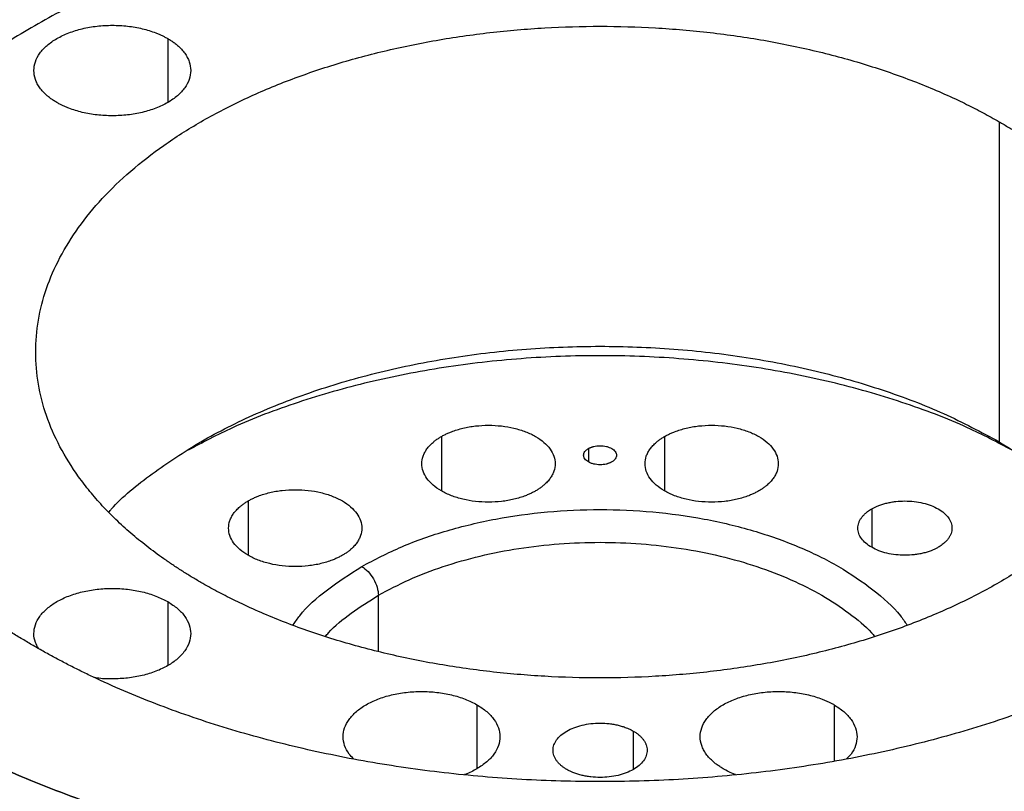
# Model space of a CAD drawing. Header units: millimetres. Extents: x 4624 to 7637, y -669 to 1387.
# Tile 67 of 84: x 7122 to 7247, y 148 to 247. Entities that reach past the tile are written whole.
import ezdxf

# ---------------------------------------------------------------- set-up
doc = ezdxf.new("R2010")
doc.units = ezdxf.units.MM

msp = doc.modelspace()

# ---------------------------------------------------------------- linework, layer by layer
at = {"color": 7, "linetype": 'Continuous', "lineweight": 25}
for p, q in [((7140.401, 244.421), (7140.401, 236.257)), ((7246.468, 233.807), (7246.468, 192.98)), ((7175.31, 193.646), (7175.31, 186.706)), ((7203.78, 193.646), (7203.78, 186.706)), ((7194.071, 192.115), (7194.071, 190.401)), ((7150.655, 185.428), (7150.655, 178.489)), ((7230.204, 184.408), (7230.204, 179.509)), ((7167.272, 166.224), (7167.272, 173.386)), ((7140.401, 172.577), (7140.401, 164.413)), ((7179.851, 159.429), (7179.851, 151.264)), ((7225.403, 159.429), (7225.403, 152.201)), ((7199.798, 156.065), (7199.798, 151.166))]:
    msp.add_line(p, q, dxfattribs=at)
for points, knots in [([(7211.231, 296.65), (7210.815, 296.674), (7209.982, 296.722), (7208.731, 296.787), (7207.48, 296.846), (7206.229, 296.9), (7204.976, 296.947), (7203.723, 296.989), (7202.469, 297.024), (7201.214, 297.054), (7199.959, 297.077), (7198.703, 297.095), (7197.446, 297.107), (7194.096, 297.123), (7188.652, 297.059), (7181.135, 296.757), (7173.651, 296.242), (7166.219, 295.516), (7158.857, 294.58), (7149.162, 293.056), (7137.305, 290.638), (7123.639, 286.948), (7110.667, 282.5), (7098.51, 277.341), (7087.29, 271.517), (7077.111, 265.088), (7068.074, 258.113), (7060.263, 250.661), (7053.757, 242.802), (7048.614, 234.614), (7044.889, 226.173), (7042.612, 217.563), (7041.812, 208.865), (7042.488, 200.164), (7044.642, 191.543), (7048.246, 183.085), (7053.272, 174.873), (7059.665, 166.983), (7067.37, 159.494), (7076.306, 152.476), (7086.394, 145.999), (7097.531, 140.122), (7109.613, 134.906), (7120.371, 131.148), (7129.327, 128.519), (7136.206, 126.739), (7143.228, 125.156), (7150.374, 123.774), (7157.628, 122.597), (7163.228, 121.857), (7167.103, 121.419), (7169.222, 121.197), (7171.346, 120.992), (7173.473, 120.805), (7175.605, 120.635), (7177.74, 120.481), (7179.167, 120.393), (7179.881, 120.349)], [0, 0, 0, 0, 0.0026045, 0.00520852, 0.00781221, 0.01041576, 0.01301934, 0.01562313, 0.01822729, 0.02083201, 0.02343747, 0.02604382, 0.02865125, 0.03125993, 0.04689351, 0.06251682, 0.07813785, 0.0937737, 0.10940728, 0.12503058, 0.15627804, 0.1875255, 0.21877296, 0.25002042, 0.28126788, 0.31251533, 0.34376279, 0.37501025, 0.40625771, 0.43750517, 0.46875262, 0.50000008, 0.53124754, 0.562495, 0.59374246, 0.62498992, 0.65623737, 0.68748483, 0.71873229, 0.74997975, 0.78122721, 0.81247466, 0.84372212, 0.87496958, 0.89059061, 0.90622646, 0.92186004, 0.93748335, 0.95310438, 0.96874023, 0.9732109, 0.97767845, 0.98214374, 0.98660766, 0.99107109, 0.99553491, 1, 1, 1, 1]), ([(7283.944, 259.525), (7283.68, 259.676), (7283.153, 259.979), (7282.353, 260.429), (7281.547, 260.874), (7280.734, 261.315), (7279.914, 261.751), (7279.088, 262.183), (7278.255, 262.612), (7277.415, 263.035), (7276.569, 263.455), (7275.716, 263.87), (7273.568, 264.897), (7270.048, 266.483), (7265.03, 268.523), (7259.845, 270.419), (7254.505, 272.165), (7249.022, 273.758), (7241.542, 275.672), (7231.899, 277.664), (7219.981, 279.388), (7207.828, 280.428), (7195.556, 280.776), (7183.284, 280.428), (7171.13, 279.388), (7159.212, 277.664), (7147.643, 275.275), (7136.536, 272.242), (7125.998, 268.596), (7116.129, 264.37), (7107.025, 259.607), (7098.774, 254.352), (7091.455, 248.654), (7085.138, 242.571), (7079.885, 236.159), (7075.746, 229.48), (7072.761, 222.6), (7070.958, 215.584), (7070.355, 208.499), (7070.958, 201.415), (7072.761, 194.399), (7075.746, 187.519), (7079.196, 181.953), (7082.511, 177.634), (7085.271, 174.47), (7088.296, 171.387), (7091.58, 168.393), (7095.114, 165.496), (7098.052, 163.323), (7100.236, 161.812), (7101.572, 160.918), (7102.932, 160.037), (7104.318, 159.169), (7105.728, 158.313), (7106.687, 157.754), (7107.167, 157.474)], [0, 0, 0, 0, 0.0028432, 0.0056854, 0.0085269, 0.0113679, 0.0142086, 0.0170493, 0.0198901, 0.0227314, 0.0255733, 0.0284161, 0.0312599, 0.0468863, 0.0625168, 0.0781432, 0.0937737, 0.1094001, 0.1250306, 0.156278, 0.1875255, 0.218773, 0.2500204, 0.2812679, 0.3125153, 0.3437628, 0.3750103, 0.4062577, 0.4375052, 0.4687527, 0.5000001, 0.5312476, 0.562495, 0.5937425, 0.62499, 0.6562374, 0.6874849, 0.7187324, 0.7499798, 0.7812273, 0.8124747, 0.8437222, 0.8749697, 0.890596, 0.9062265, 0.9218529, 0.9374834, 0.9531098, 0.9687403, 0.973952, 0.9791611, 0.9843691, 0.9895773, 0.9947871, 1, 1, 1, 1]), ([(7107.167, 157.474), (7106.905, 157.626), (7106.38, 157.931), (7105.602, 158.392), (7104.831, 158.858), (7104.068, 159.327), (7103.311, 159.8), (7102.562, 160.277), (7101.821, 160.758), (7101.087, 161.243), (7100.36, 161.732), (7099.64, 162.224), (7097.861, 163.464), (7095.115, 165.496), (7091.581, 168.393), (7088.297, 171.386), (7085.272, 174.469), (7082.512, 177.634), (7079.196, 181.952), (7075.746, 187.519), (7072.761, 194.399), (7070.958, 201.415), (7070.355, 208.499), (7070.958, 215.584), (7072.761, 222.6), (7075.746, 229.48), (7079.885, 236.159), (7085.138, 242.571), (7091.455, 248.654), (7098.774, 254.352), (7107.025, 259.607), (7116.129, 264.37), (7125.998, 268.596), (7136.536, 272.242), (7147.643, 275.275), (7159.212, 277.664), (7171.13, 279.388), (7183.284, 280.428), (7195.556, 280.776), (7207.828, 280.428), (7219.981, 279.388), (7231.899, 277.664), (7241.541, 275.673), (7249.021, 273.759), (7254.504, 272.165), (7259.844, 270.419), (7265.03, 268.523), (7270.048, 266.483), (7273.812, 264.787), (7276.429, 263.527), (7277.978, 262.755), (7279.504, 261.97), (7281.008, 261.17), (7282.491, 260.356), (7283.46, 259.802), (7283.944, 259.525)], [0, 0, 0, 0, 0.0028432, 0.0056854, 0.0085269, 0.0113679, 0.0142086, 0.0170493, 0.0198901, 0.0227314, 0.0255733, 0.0284161, 0.0312599, 0.0468863, 0.0625168, 0.0781431, 0.0937737, 0.1094, 0.1250306, 0.156278, 0.1875255, 0.218773, 0.2500204, 0.2812679, 0.3125153, 0.3437628, 0.3750103, 0.4062577, 0.4375052, 0.4687527, 0.5000001, 0.5312476, 0.562495, 0.5937425, 0.62499, 0.6562374, 0.6874849, 0.7187324, 0.7499798, 0.7812273, 0.8124747, 0.8437222, 0.8749697, 0.8905961, 0.9062265, 0.921853, 0.9374834, 0.9531098, 0.9687403, 0.973952, 0.9791612, 0.9843691, 0.9895773, 0.9947872, 1, 1, 1, 1]), ([(7305.511, 270.342), (7311.143, 267.091), (7316.341, 263.59), (7325.748, 256.169), (7329.956, 252.249), (7337.285, 244.085), (7340.405, 239.84), (7345.483, 231.124), (7347.44, 226.653), (7350.147, 217.591), (7350.897, 213), (7351.169, 203.806), (7350.693, 199.203), (7348.525, 190.093), (7346.833, 185.586), (7342.275, 176.775), (7339.409, 172.471), (7332.569, 164.166), (7328.595, 160.166), (7319.634, 152.563), (7314.646, 148.961), (7303.775, 142.24), (7297.891, 139.121), (7285.366, 133.44), (7278.725, 130.878), (7264.841, 126.37), (7257.599, 124.425), (7242.683, 121.197), (7235.01, 119.914), (7219.415, 118.042), (7211.493, 117.453), (7195.585, 116.981), (7187.599, 117.098), (7179.676, 117.567)], [0, 0, 0, 0, 0.0625, 0.0625, 0.125, 0.125, 0.1875, 0.1875, 0.25, 0.25, 0.3125, 0.3125, 0.375, 0.375, 0.4375, 0.4375, 0.5, 0.5, 0.5625, 0.5625, 0.625, 0.625, 0.6875, 0.6875, 0.75, 0.75, 0.8125, 0.8125, 0.875, 0.875, 0.9375, 0.9375, 1, 1, 1, 1]), ([(7179.881, 120.349), (7180.272, 120.326), (7181.054, 120.281), (7182.228, 120.22), (7183.403, 120.163), (7184.578, 120.112), (7185.755, 120.066), (7186.932, 120.025), (7188.109, 119.989), (7189.288, 119.959), (7190.467, 119.934), (7193.218, 119.887), (7197.544, 119.871), (7203.438, 119.981), (7209.32, 120.221), (7215.183, 120.591), (7221.018, 121.091), (7228.745, 121.93), (7238.29, 123.299), (7249.492, 125.443), (7260.375, 128.078), (7270.877, 131.187), (7280.933, 134.753), (7290.486, 138.753), (7299.479, 143.165), (7307.859, 147.962), (7315.576, 153.117), (7322.586, 158.598), (7328.845, 164.374), (7334.319, 170.41), (7338.973, 176.671), (7342.783, 183.119), (7345.722, 189.717), (7347.777, 196.426), (7348.933, 203.206), (7349.185, 210.018), (7348.529, 216.82), (7346.972, 223.574), (7344.521, 230.238), (7341.191, 236.775), (7337.002, 243.144), (7332.816, 248.282), (7329.065, 252.271), (7326.054, 255.199), (7322.851, 258.058), (7319.461, 260.843), (7315.888, 263.551), (7312.886, 265.653), (7310.563, 267.194), (7308.987, 268.208), (7307.384, 269.206), (7305.757, 270.192), (7304.65, 270.836), (7304.097, 271.159)], [0, 0, 0, 0, 0.0031251, 0.0062498, 0.0093743, 0.0124988, 0.0156235, 0.0187485, 0.0218741, 0.0250005, 0.0281277, 0.0312561, 0.0468856, 0.0625103, 0.0781321, 0.0937645, 0.109394, 0.1250187, 0.1562672, 0.1875156, 0.2187641, 0.2500125, 0.281261, 0.3125094, 0.3437579, 0.3750063, 0.4062548, 0.4375032, 0.4687517, 0.5000001, 0.5312486, 0.562497, 0.5937455, 0.6249939, 0.6562424, 0.6874908, 0.7187393, 0.7499877, 0.7812362, 0.8124846, 0.8437331, 0.8749815, 0.8906033, 0.9062357, 0.9218652, 0.9374899, 0.9531118, 0.9687442, 0.9749988, 0.9812502, 0.9874999, 0.9937493, 1, 1, 1, 1]), ([(7123.431, 166.863), (7123.195, 166.999), (7122.725, 167.273), (7122.027, 167.688), (7121.337, 168.106), (7120.654, 168.529), (7119.978, 168.955), (7119.309, 169.385), (7118.648, 169.819), (7117.994, 170.257), (7117.347, 170.698), (7115.856, 171.737), (7113.596, 173.408), (7110.712, 175.772), (7108.032, 178.215), (7105.564, 180.731), (7103.312, 183.313), (7100.606, 186.837), (7097.791, 191.379), (7095.355, 196.993), (7093.884, 202.719), (7093.392, 208.499), (7093.884, 214.28), (7095.355, 220.006), (7097.791, 225.62), (7101.169, 231.069), (7105.455, 236.302), (7110.61, 241.266), (7116.582, 245.915), (7123.315, 250.203), (7130.744, 254.09), (7138.797, 257.538), (7147.396, 260.513), (7156.459, 262.988), (7165.899, 264.938), (7175.625, 266.344), (7185.542, 267.194), (7195.556, 267.478), (7205.57, 267.194), (7215.487, 266.344), (7225.212, 264.938), (7233.08, 263.313), (7239.184, 261.751), (7243.657, 260.451), (7248.015, 259.026), (7252.246, 257.479), (7256.341, 255.814), (7259.5, 254.391), (7261.804, 253.278), (7263.314, 252.518), (7264.797, 251.742), (7266.256, 250.949), (7267.206, 250.407), (7267.681, 250.136)], [0, 0, 0, 0, 0.0031273, 0.0062536, 0.009379, 0.0125039, 0.0156287, 0.0187535, 0.0218787, 0.0250047, 0.0281316, 0.0312599, 0.0468858, 0.0625168, 0.0781427, 0.0937737, 0.1093996, 0.1250306, 0.156278, 0.1875255, 0.218773, 0.2500204, 0.2812679, 0.3125154, 0.3437628, 0.3750103, 0.4062578, 0.4375053, 0.4687527, 0.5000002, 0.5312477, 0.5624951, 0.5937426, 0.6249901, 0.6562375, 0.687485, 0.7187325, 0.7499799, 0.7812274, 0.8124749, 0.8437223, 0.8749698, 0.8905957, 0.9062267, 0.9218526, 0.9374836, 0.9531094, 0.9687405, 0.974994, 0.9812443, 0.9874937, 0.9937449, 1, 1, 1, 1]), ([(7267.681, 246.054), (7265.253, 247.378), (7260.399, 250.025), (7252.307, 253.45), (7243.718, 256.432), (7234.652, 258.905), (7225.213, 260.855), (7215.487, 262.262), (7205.57, 263.111), (7195.556, 263.395), (7185.542, 263.111), (7175.625, 262.262), (7165.899, 260.855), (7156.459, 258.905), (7147.396, 256.431), (7138.797, 253.455), (7130.744, 250.007), (7123.315, 246.121), (7116.582, 241.832), (7110.61, 237.183), (7105.455, 232.219), (7101.17, 226.987), (7097.784, 221.537), (7095.38, 215.922), (7093.979, 210.874), (7093.8, 207.703), (7093.73, 206.458)], [0, 0, 0, 0, 0.0422899, 0.0845798, 0.1268697, 0.1691596, 0.2114495, 0.2537394, 0.2960293, 0.3383192, 0.3806091, 0.422899, 0.4651889, 0.5074788, 0.5497687, 0.5920586, 0.6343485, 0.6766384, 0.7189283, 0.7612182, 0.803508, 0.8457979, 0.8880878, 0.9303777, 0.9726676, 1, 1, 1, 1]), ([(7107.167, 157.474), (7107.431, 157.323), (7107.959, 157.02), (7108.759, 156.57), (7109.565, 156.125), (7110.378, 155.684), (7111.197, 155.248), (7112.023, 154.816), (7112.857, 154.387), (7113.696, 153.964), (7114.543, 153.544), (7115.396, 153.129), (7117.544, 152.102), (7121.063, 150.516), (7126.081, 148.476), (7131.267, 146.58), (7136.607, 144.834), (7142.09, 143.241), (7149.57, 141.327), (7159.212, 139.335), (7171.13, 137.611), (7183.284, 136.571), (7195.556, 136.223), (7207.828, 136.571), (7219.981, 137.611), (7231.9, 139.335), (7243.468, 141.724), (7254.575, 144.757), (7265.114, 148.403), (7274.982, 152.629), (7284.086, 157.392), (7292.337, 162.647), (7299.657, 168.345), (7305.973, 174.428), (7311.226, 180.84), (7315.366, 187.519), (7318.351, 194.399), (7320.154, 201.415), (7320.757, 208.499), (7320.154, 215.584), (7318.351, 222.6), (7315.366, 229.48), (7311.916, 235.046), (7308.6, 239.365), (7305.84, 242.529), (7302.815, 245.612), (7299.531, 248.606), (7295.997, 251.503), (7293.06, 253.676), (7290.876, 255.187), (7289.54, 256.081), (7288.179, 256.962), (7286.793, 257.83), (7285.384, 258.686), (7284.424, 259.245), (7283.944, 259.525)], [0, 0, 0, 0, 0.0028432, 0.0056854, 0.0085269, 0.0113679, 0.0142086, 0.0170493, 0.0198901, 0.0227314, 0.0255733, 0.0284161, 0.0312599, 0.0468863, 0.0625168, 0.0781432, 0.0937737, 0.1094001, 0.1250306, 0.156278, 0.1875255, 0.218773, 0.2500204, 0.2812679, 0.3125153, 0.3437628, 0.3750103, 0.4062577, 0.4375052, 0.4687527, 0.5000001, 0.5312476, 0.562495, 0.5937425, 0.62499, 0.6562374, 0.6874849, 0.7187324, 0.7499798, 0.7812273, 0.8124747, 0.8437222, 0.8749697, 0.8905961, 0.9062265, 0.921853, 0.9374834, 0.9531098, 0.9687403, 0.973952, 0.9791612, 0.9843691, 0.9895773, 0.9947872, 1, 1, 1, 1]), ([(7283.944, 259.525), (7284.207, 259.373), (7284.731, 259.068), (7285.509, 258.607), (7286.28, 258.141), (7287.044, 257.672), (7287.8, 257.199), (7288.549, 256.722), (7289.291, 256.241), (7290.025, 255.756), (7290.752, 255.267), (7291.471, 254.775), (7293.25, 253.535), (7295.997, 251.503), (7299.531, 248.606), (7302.815, 245.613), (7305.84, 242.53), (7308.6, 239.365), (7311.915, 235.047), (7315.366, 229.48), (7318.351, 222.6), (7320.154, 215.584), (7320.757, 208.499), (7320.154, 201.415), (7318.351, 194.399), (7315.366, 187.519), (7311.226, 180.84), (7305.973, 174.428), (7299.657, 168.345), (7292.337, 162.647), (7284.086, 157.392), (7274.982, 152.629), (7265.114, 148.403), (7254.575, 144.757), (7243.468, 141.724), (7231.9, 139.335), (7219.981, 137.611), (7207.828, 136.571), (7195.556, 136.223), (7183.284, 136.571), (7171.13, 137.611), (7159.212, 139.335), (7149.57, 141.326), (7142.09, 143.24), (7136.608, 144.834), (7131.267, 146.58), (7126.082, 148.476), (7121.064, 150.516), (7117.3, 152.212), (7114.682, 153.472), (7113.134, 154.244), (7111.607, 155.029), (7110.104, 155.829), (7108.621, 156.643), (7107.652, 157.197), (7107.167, 157.474)], [0, 0, 0, 0, 0.00284317, 0.00568539, 0.00852689, 0.01136789, 0.01420861, 0.01704929, 0.01989015, 0.02273141, 0.02557331, 0.02841607, 0.03125992, 0.04688633, 0.06251681, 0.07814321, 0.09377369, 0.1094001, 0.12503058, 0.15627804, 0.1875255, 0.21877296, 0.25002043, 0.28126789, 0.31251535, 0.34376281, 0.37501027, 0.40625773, 0.4375052, 0.46875266, 0.50000012, 0.53124758, 0.56249504, 0.5937425, 0.62498997, 0.65623743, 0.68748489, 0.71873235, 0.74997981, 0.78122727, 0.81247474, 0.8437222, 0.87496966, 0.890596, 0.90622655, 0.92185289, 0.93748343, 0.95310978, 0.96874032, 0.97395201, 0.97916114, 0.98436911, 0.98957731, 0.99478714, 1, 1, 1, 1]), ([(7267.681, 250.136), (7267.916, 250), (7268.387, 249.726), (7269.084, 249.311), (7269.775, 248.893), (7270.458, 248.47), (7271.134, 248.044), (7271.802, 247.614), (7272.464, 247.18), (7273.118, 246.742), (7273.765, 246.301), (7275.256, 245.262), (7277.516, 243.591), (7280.399, 241.227), (7283.079, 238.784), (7285.548, 236.268), (7287.8, 233.686), (7290.505, 230.162), (7293.321, 225.62), (7295.757, 220.006), (7297.228, 214.28), (7297.72, 208.499), (7297.228, 202.719), (7295.757, 196.993), (7293.321, 191.379), (7289.943, 185.93), (7285.656, 180.697), (7280.502, 175.733), (7274.53, 171.084), (7267.797, 166.796), (7260.368, 162.909), (7252.315, 159.461), (7243.716, 156.486), (7234.652, 154.011), (7225.212, 152.061), (7215.487, 150.655), (7205.57, 149.805), (7195.556, 149.521), (7185.542, 149.805), (7175.625, 150.655), (7165.899, 152.061), (7158.032, 153.686), (7151.928, 155.248), (7147.455, 156.548), (7143.096, 157.973), (7138.865, 159.52), (7134.77, 161.185), (7131.611, 162.608), (7129.308, 163.721), (7127.798, 164.481), (7126.314, 165.257), (7124.856, 166.05), (7123.906, 166.592), (7123.431, 166.863)], [0, 0, 0, 0, 0.0031273, 0.0062536, 0.009379, 0.0125039, 0.0156287, 0.0187535, 0.0218787, 0.0250047, 0.0281316, 0.0312599, 0.0468858, 0.0625168, 0.0781427, 0.0937737, 0.1093996, 0.1250306, 0.156278, 0.1875255, 0.218773, 0.2500204, 0.2812679, 0.3125154, 0.3437628, 0.3750103, 0.4062578, 0.4375053, 0.4687527, 0.5000002, 0.5312477, 0.5624951, 0.5937426, 0.6249901, 0.6562375, 0.687485, 0.7187325, 0.7499799, 0.7812274, 0.8124749, 0.8437223, 0.8749698, 0.8905957, 0.9062267, 0.9218526, 0.9374836, 0.9531094, 0.9687405, 0.974994, 0.9812443, 0.9874937, 0.9937449, 1, 1, 1, 1]), ([(7126.259, 236.257), (7126.183, 236.302), (7126.03, 236.392), (7125.811, 236.532), (7125.599, 236.676), (7125.396, 236.823), (7125.201, 236.975), (7124.89, 237.234), (7124.497, 237.613), (7124.077, 238.126), (7123.746, 238.66), (7123.428, 239.393), (7123.266, 240.339), (7123.459, 241.472), (7124.032, 242.562), (7124.962, 243.567), (7126.214, 244.447), (7127.739, 245.17), (7129.479, 245.707), (7131.367, 246.037), (7133.33, 246.149), (7134.967, 246.056), (7136.238, 245.872), (7137.163, 245.681), (7138.052, 245.438), (7138.754, 245.195), (7139.29, 244.978), (7139.677, 244.803), (7140.049, 244.619), (7140.284, 244.487), (7140.401, 244.421)], [0, 0, 0, 0, 0.0104392, 0.0208589, 0.0312704, 0.0416847, 0.0521132, 0.0625669, 0.0938131, 0.1251117, 0.1563578, 0.1876564, 0.2501254, 0.3125945, 0.3750635, 0.4375325, 0.5000016, 0.5624706, 0.6249397, 0.6874087, 0.7498777, 0.8123468, 0.8435929, 0.8748915, 0.9061377, 0.9374362, 0.9530863, 0.968705, 0.9843303, 1, 1, 1, 1]), ([(7144.644, 175.026), (7144.437, 175.147), (7144.021, 175.388), (7143.409, 175.756), (7142.803, 176.127), (7142.206, 176.503), (7141.617, 176.883), (7141.036, 177.267), (7140.463, 177.655), (7139.333, 178.44), (7137.702, 179.647), (7135.666, 181.315), (7133.775, 183.04), (7132.032, 184.815), (7130.442, 186.638), (7128.533, 189.126), (7126.545, 192.332), (7124.826, 196.295), (7123.787, 200.336), (7123.44, 204.417), (7123.787, 208.497), (7124.826, 212.539), (7126.545, 216.502), (7128.93, 220.348), (7131.955, 224.042), (7135.594, 227.546), (7139.81, 230.828), (7144.562, 233.855), (7149.806, 236.598), (7155.49, 239.032), (7161.561, 241.133), (7167.958, 242.879), (7174.622, 244.256), (7181.487, 245.248), (7188.487, 245.848), (7195.556, 246.048), (7202.624, 245.848), (7209.625, 245.248), (7216.49, 244.256), (7222.043, 243.109), (7226.352, 242.006), (7229.51, 241.088), (7232.586, 240.082), (7235.572, 238.991), (7238.463, 237.815), (7240.693, 236.811), (7242.319, 236.025), (7243.385, 235.489), (7244.432, 234.941), (7245.462, 234.382), (7246.132, 233.999), (7246.468, 233.807)], [0, 0, 0, 0, 0.0039087, 0.0078159, 0.0117222, 0.0156281, 0.0195342, 0.0234412, 0.0273495, 0.0312598, 0.0468846, 0.0625167, 0.0781416, 0.0937736, 0.1093985, 0.1250305, 0.156278, 0.1875255, 0.2187729, 0.2500204, 0.2812679, 0.3125153, 0.3437628, 0.3750103, 0.4062577, 0.4375052, 0.4687527, 0.5000001, 0.5312476, 0.5624951, 0.5937426, 0.62499, 0.6562375, 0.687485, 0.7187324, 0.7499799, 0.7812274, 0.8124748, 0.8437223, 0.8749698, 0.8905946, 0.9062267, 0.9218515, 0.9374836, 0.9531084, 0.9687405, 0.9749936, 0.9812437, 0.9874932, 0.9937445, 1, 1, 1, 1]), ([(7140.401, 244.421), (7140.478, 244.376), (7140.631, 244.286), (7140.85, 244.146), (7141.062, 244.002), (7141.265, 243.854), (7141.46, 243.702), (7141.77, 243.443), (7142.164, 243.065), (7142.584, 242.552), (7142.915, 242.017), (7143.233, 241.284), (7143.395, 240.339), (7143.201, 239.205), (7142.629, 238.115), (7141.699, 237.111), (7140.447, 236.23), (7138.922, 235.508), (7137.182, 234.971), (7135.294, 234.64), (7133.331, 234.529), (7131.693, 234.622), (7130.423, 234.805), (7129.498, 234.997), (7128.609, 235.239), (7127.906, 235.482), (7127.371, 235.7), (7126.984, 235.874), (7126.612, 236.059), (7126.377, 236.191), (7126.259, 236.257)], [0, 0, 0, 0, 0.0104392, 0.0208589, 0.0312704, 0.0416847, 0.0521132, 0.0625669, 0.0938131, 0.1251117, 0.1563578, 0.1876564, 0.2501254, 0.3125945, 0.3750635, 0.4375325, 0.5000016, 0.5624706, 0.6249397, 0.6874087, 0.7498777, 0.8123468, 0.8435929, 0.8748915, 0.9061377, 0.9374362, 0.9530863, 0.968705, 0.9843303, 1, 1, 1, 1]), ([(7246.468, 233.807), (7246.675, 233.687), (7247.09, 233.445), (7247.703, 233.078), (7248.308, 232.707), (7248.905, 232.331), (7249.495, 231.951), (7250.076, 231.567), (7250.649, 231.178), (7251.778, 230.394), (7253.41, 229.187), (7255.445, 227.518), (7257.337, 225.794), (7259.079, 224.018), (7260.669, 222.195), (7262.579, 219.708), (7264.566, 216.502), (7266.286, 212.539), (7267.324, 208.497), (7267.672, 204.417), (7267.324, 200.336), (7266.286, 196.295), (7264.566, 192.332), (7262.182, 188.485), (7259.156, 184.792), (7255.518, 181.288), (7251.302, 178.006), (7246.549, 174.979), (7241.306, 172.235), (7235.621, 169.801), (7229.551, 167.701), (7223.153, 165.954), (7216.49, 164.578), (7209.625, 163.585), (7202.624, 162.986), (7195.556, 162.785), (7188.487, 162.986), (7181.487, 163.585), (7174.622, 164.578), (7169.068, 165.725), (7164.76, 166.828), (7161.602, 167.745), (7158.526, 168.751), (7155.539, 169.843), (7152.648, 171.018), (7150.419, 172.023), (7148.792, 172.809), (7147.727, 173.345), (7146.68, 173.893), (7145.65, 174.452), (7144.979, 174.835), (7144.644, 175.026)], [0, 0, 0, 0, 0.00390874, 0.00781595, 0.0117222, 0.01562809, 0.01953421, 0.02344115, 0.0273495, 0.03125983, 0.04688463, 0.06251673, 0.07814153, 0.09377362, 0.10939842, 0.12503052, 0.15627799, 0.18752545, 0.21877292, 0.25002039, 0.28126786, 0.31251533, 0.3437628, 0.37501027, 0.40625774, 0.43750521, 0.46875268, 0.50000015, 0.53124762, 0.56249509, 0.59374256, 0.62499002, 0.65623749, 0.68748496, 0.71873243, 0.7499799, 0.78122737, 0.81247484, 0.84372231, 0.87496978, 0.89059469, 0.90622667, 0.92185159, 0.93748357, 0.95310848, 0.96874046, 0.97499365, 0.98124379, 0.98749328, 0.99374455, 1, 1, 1, 1]), ([(7132.887, 184.003), (7132.991, 184.126), (7134.472, 185.879), (7138.345, 188.943), (7144.479, 193.07), (7151.605, 196.658), (7159.451, 199.689), (7167.924, 202.1), (7176.867, 203.853), (7186.131, 204.917), (7195.556, 205.273), (7204.981, 204.917), (7214.243, 203.853), (7223.191, 202.102), (7231.648, 199.683), (7239.551, 196.682), (7244.162, 194.214), (7246.468, 192.98)], [0, 0, 0, 0, 0.0053738, 0.0764185, 0.1474633, 0.218508, 0.2895527, 0.3605975, 0.4316422, 0.5026869, 0.5737316, 0.6447764, 0.7158211, 0.7868658, 0.8579105, 0.9289553, 1, 1, 1, 1]), ([(7248.124, 191.89), (7246.264, 192.878), (7241.931, 195.18), (7234.148, 198.101), (7225.112, 200.695), (7215.541, 202.566), (7205.635, 203.704), (7195.556, 204.085), (7185.476, 203.704), (7175.571, 202.566), (7166, 200.695), (7156.964, 198.101), (7149.18, 195.18), (7144.847, 192.878), (7142.988, 191.89)], [0, 0, 0, 0, 0.0653559, 0.1522848, 0.2392136, 0.3261424, 0.4130712, 0.5, 0.5869288, 0.6738576, 0.7607864, 0.8477152, 0.9346441, 1, 1, 1, 1]), ([(7175.31, 193.646), (7175.377, 193.683), (7175.509, 193.758), (7175.715, 193.866), (7175.927, 193.97), (7176.145, 194.069), (7176.368, 194.165), (7176.75, 194.317), (7177.307, 194.511), (7178.062, 194.717), (7178.849, 194.879), (7179.929, 195.035), (7181.321, 195.115), (7182.99, 195.02), (7184.595, 194.739), (7186.074, 194.282), (7187.37, 193.668), (7188.434, 192.92), (7189.224, 192.066), (7189.711, 191.139), (7189.876, 190.176), (7189.738, 189.373), (7189.468, 188.749), (7189.187, 188.295), (7188.829, 187.859), (7188.447, 187.491), (7188.069, 187.187), (7187.717, 186.938), (7187.46, 186.783), (7187.331, 186.706)], [0, 0, 0, 0, 0.0104379, 0.0208569, 0.0312682, 0.0416829, 0.0521122, 0.0625672, 0.0938089, 0.1251123, 0.1563539, 0.1876573, 0.2501266, 0.312596, 0.3750653, 0.4375347, 0.500004, 0.5624733, 0.6249427, 0.687412, 0.7498814, 0.8123507, 0.8435924, 0.8748958, 0.9061375, 0.9374408, 0.9582952, 0.9791183, 1, 1, 1, 1]), ([(7203.78, 193.646), (7203.847, 193.683), (7203.979, 193.758), (7204.185, 193.866), (7204.397, 193.97), (7204.615, 194.069), (7204.839, 194.165), (7205.22, 194.317), (7205.777, 194.511), (7206.532, 194.717), (7207.319, 194.879), (7208.399, 195.035), (7209.791, 195.115), (7211.46, 195.02), (7213.065, 194.739), (7214.544, 194.282), (7215.84, 193.668), (7216.904, 192.92), (7217.694, 192.066), (7218.181, 191.139), (7218.346, 190.176), (7218.208, 189.373), (7217.938, 188.749), (7217.657, 188.295), (7217.3, 187.859), (7216.918, 187.491), (7216.539, 187.187), (7216.187, 186.938), (7215.93, 186.783), (7215.801, 186.706)], [0, 0, 0, 0, 0.0104379, 0.0208569, 0.0312682, 0.0416829, 0.0521122, 0.0625672, 0.0938089, 0.1251123, 0.1563539, 0.1876573, 0.2501266, 0.312596, 0.3750653, 0.4375347, 0.500004, 0.5624733, 0.6249427, 0.687412, 0.7498814, 0.8123507, 0.8435924, 0.8748958, 0.9061375, 0.9374408, 0.9582952, 0.9791183, 1, 1, 1, 1]), ([(7187.331, 186.706), (7187.265, 186.669), (7187.133, 186.594), (7186.926, 186.486), (7186.714, 186.382), (7186.497, 186.283), (7186.273, 186.187), (7185.892, 186.035), (7185.334, 185.841), (7184.579, 185.635), (7183.792, 185.473), (7182.713, 185.317), (7181.321, 185.237), (7179.652, 185.332), (7178.047, 185.613), (7176.568, 186.07), (7175.272, 186.684), (7174.208, 187.432), (7173.417, 188.286), (7172.93, 189.213), (7172.766, 190.176), (7172.903, 190.979), (7173.173, 191.603), (7173.455, 192.057), (7173.812, 192.493), (7174.194, 192.861), (7174.572, 193.165), (7174.924, 193.414), (7175.182, 193.569), (7175.31, 193.646)], [0, 0, 0, 0, 0.0104379, 0.0208569, 0.0312682, 0.0416829, 0.0521122, 0.0625672, 0.0938089, 0.1251123, 0.1563539, 0.1876573, 0.2501266, 0.312596, 0.3750653, 0.4375347, 0.500004, 0.5624733, 0.6249427, 0.687412, 0.7498814, 0.8123507, 0.8435924, 0.8748958, 0.9061375, 0.9374408, 0.9582952, 0.9791183, 1, 1, 1, 1]), ([(7215.801, 186.706), (7215.735, 186.669), (7215.603, 186.594), (7215.396, 186.486), (7215.185, 186.382), (7214.967, 186.283), (7214.743, 186.187), (7214.362, 186.035), (7213.804, 185.841), (7213.049, 185.635), (7212.263, 185.473), (7211.183, 185.317), (7209.791, 185.237), (7208.122, 185.332), (7206.517, 185.613), (7205.038, 186.07), (7203.742, 186.684), (7202.678, 187.432), (7201.887, 188.286), (7201.4, 189.213), (7201.236, 190.176), (7201.373, 190.979), (7201.644, 191.603), (7201.925, 192.057), (7202.282, 192.493), (7202.664, 192.861), (7203.043, 193.165), (7203.394, 193.414), (7203.652, 193.569), (7203.78, 193.646)], [0, 0, 0, 0, 0.0104379, 0.0208569, 0.0312682, 0.0416829, 0.0521122, 0.0625672, 0.0938089, 0.1251123, 0.1563539, 0.1876573, 0.2501266, 0.312596, 0.3750653, 0.4375347, 0.500004, 0.5624733, 0.6249427, 0.687412, 0.7498814, 0.8123507, 0.8435924, 0.8748958, 0.9061375, 0.9374408, 0.9582952, 0.9791183, 1, 1, 1, 1]), ([(7194.071, 192.115), (7194.104, 192.134), (7194.17, 192.17), (7194.277, 192.221), (7194.388, 192.267), (7194.504, 192.308), (7194.626, 192.346), (7194.834, 192.4), (7195.143, 192.455), (7195.555, 192.478), (7195.968, 192.455), (7196.364, 192.385), (7196.73, 192.273), (7197.05, 192.121), (7197.314, 191.936), (7197.508, 191.725), (7197.629, 191.496), (7197.669, 191.258), (7197.63, 191.02), (7197.522, 190.816), (7197.38, 190.65), (7197.228, 190.517), (7197.103, 190.44), (7197.041, 190.401)], [0, 0, 0, 0, 0.0209732, 0.0417797, 0.0625093, 0.0832525, 0.1040996, 0.1251399, 0.1875001, 0.2501034, 0.3124637, 0.375067, 0.4374273, 0.5000306, 0.5623908, 0.6249942, 0.6873544, 0.7499578, 0.812318, 0.8749213, 0.916682, 0.958132, 1, 1, 1, 1]), ([(7246.468, 192.98), (7248.583, 191.643), (7252.813, 188.968), (7256.639, 185.878), (7258.121, 184.126), (7258.225, 184.003)], [0, 0, 0, 0, 0.4817791, 0.9635583, 1, 1, 1, 1]), ([(7197.041, 190.401), (7197.008, 190.382), (7196.941, 190.345), (7196.835, 190.295), (7196.724, 190.249), (7196.607, 190.207), (7196.486, 190.17), (7196.277, 190.115), (7195.968, 190.061), (7195.556, 190.038), (7195.144, 190.061), (7194.748, 190.131), (7194.381, 190.243), (7194.062, 190.395), (7193.798, 190.58), (7193.604, 190.791), (7193.482, 191.02), (7193.443, 191.258), (7193.482, 191.496), (7193.59, 191.699), (7193.732, 191.866), (7193.883, 191.999), (7194.008, 192.076), (7194.071, 192.115)], [0, 0, 0, 0, 0.0209732, 0.0417797, 0.0625093, 0.0832525, 0.1040996, 0.1251399, 0.1875001, 0.2501034, 0.3124637, 0.375067, 0.4374273, 0.5000306, 0.5623908, 0.6249942, 0.6873544, 0.7499578, 0.812318, 0.8749213, 0.916682, 0.958132, 1, 1, 1, 1]), ([(7350.955, 188.085), (7350.984, 187.375), (7351.108, 184.315), (7350.358, 178.909), (7348.689, 171.924), (7346.006, 165.039), (7342.414, 158.295), (7337.911, 151.735), (7332.532, 145.4), (7326.308, 139.327), (7319.278, 133.555), (7311.486, 128.12), (7302.978, 123.053), (7293.809, 118.388), (7284.033, 114.153), (7273.712, 110.374), (7262.909, 107.073), (7251.691, 104.272), (7240.127, 101.988), (7228.288, 100.235), (7216.247, 99.021), (7204.08, 98.367), (7191.854, 98.226), (7183.736, 98.6), (7179.676, 98.787)], [0, 0, 0, 0, 0.0141974, 0.0611403, 0.1080833, 0.1550263, 0.2019693, 0.2489123, 0.2958553, 0.3427982, 0.3897412, 0.4366842, 0.4836272, 0.5305702, 0.5775132, 0.6244561, 0.6713991, 0.7183421, 0.7652851, 0.8122281, 0.8591711, 0.906114, 0.953057, 1, 1, 1, 1]), ([(7150.655, 185.428), (7150.721, 185.466), (7150.853, 185.541), (7151.06, 185.648), (7151.271, 185.752), (7151.489, 185.852), (7151.713, 185.947), (7152.094, 186.1), (7152.651, 186.293), (7153.406, 186.499), (7154.193, 186.662), (7155.273, 186.818), (7156.665, 186.897), (7158.334, 186.802), (7159.939, 186.521), (7161.418, 186.065), (7162.714, 185.45), (7163.778, 184.702), (7164.569, 183.848), (7165.055, 182.922), (7165.22, 181.958), (7165.082, 181.155), (7164.812, 180.532), (7164.531, 180.078), (7164.174, 179.642), (7163.792, 179.274), (7163.413, 178.969), (7163.062, 178.72), (7162.804, 178.566), (7162.675, 178.489)], [0, 0, 0, 0, 0.01043794, 0.02085695, 0.03126819, 0.04168286, 0.05211216, 0.06256721, 0.0938089, 0.12511225, 0.15635394, 0.1876573, 0.25012664, 0.31259598, 0.37506532, 0.43753466, 0.500004, 0.56247335, 0.62494269, 0.68741203, 0.74988137, 0.81235071, 0.8435924, 0.87489576, 0.90613745, 0.9374408, 0.95829517, 0.97911829, 1, 1, 1, 1]), ([(7162.675, 178.489), (7162.609, 178.451), (7162.477, 178.376), (7162.27, 178.268), (7162.059, 178.165), (7161.841, 178.065), (7161.617, 177.969), (7161.236, 177.817), (7160.679, 177.624), (7159.923, 177.418), (7159.137, 177.255), (7158.057, 177.099), (7156.665, 177.02), (7154.996, 177.115), (7153.391, 177.396), (7151.912, 177.852), (7150.616, 178.466), (7149.552, 179.215), (7148.761, 180.068), (7148.275, 180.995), (7148.11, 181.958), (7148.247, 182.762), (7148.518, 183.385), (7148.799, 183.839), (7149.156, 184.275), (7149.538, 184.643), (7149.917, 184.947), (7150.268, 185.197), (7150.526, 185.351), (7150.655, 185.428)], [0, 0, 0, 0, 0.01043794, 0.02085695, 0.03126819, 0.04168286, 0.05211216, 0.06256721, 0.0938089, 0.12511225, 0.15635394, 0.1876573, 0.25012664, 0.31259598, 0.37506532, 0.43753466, 0.500004, 0.56247335, 0.62494269, 0.68741203, 0.74988137, 0.81235071, 0.8435924, 0.87489576, 0.90613745, 0.9374408, 0.95829517, 0.97911829, 1, 1, 1, 1]), ([(7230.204, 184.408), (7230.26, 184.439), (7230.372, 184.503), (7230.549, 184.593), (7230.731, 184.679), (7230.919, 184.761), (7231.209, 184.878), (7231.614, 185.018), (7232.147, 185.163), (7232.702, 185.278), (7233.464, 185.388), (7234.447, 185.444), (7235.625, 185.377), (7236.758, 185.179), (7237.801, 184.857), (7238.717, 184.423), (7239.467, 183.895), (7240.026, 183.292), (7240.369, 182.638), (7240.486, 181.958), (7240.388, 181.391), (7240.198, 180.951), (7239.999, 180.631), (7239.747, 180.323), (7239.477, 180.063), (7239.21, 179.848), (7238.962, 179.672), (7238.78, 179.564), (7238.689, 179.509)], [0, 0, 0, 0, 0.0125167, 0.025013, 0.0375082, 0.0500218, 0.0625729, 0.0938223, 0.1251112, 0.1563367, 0.1876558, 0.2501258, 0.3125947, 0.3750647, 0.4375336, 0.5000035, 0.5624724, 0.6249424, 0.6874113, 0.7498813, 0.8123454, 0.8436289, 0.8748944, 0.9061237, 0.9374401, 0.9582892, 0.9791125, 1, 1, 1, 1]), ([(7165.15, 177.06), (7166.814, 177.937), (7170.142, 179.691), (7175.962, 181.711), (7182.212, 183.215), (7188.803, 184.126), (7195.556, 184.433), (7202.309, 184.126), (7208.897, 183.213), (7215.16, 181.716), (7220.933, 179.671), (7226.098, 177.135), (7230.443, 174.148), (7233.338, 171.61), (7234.428, 170.016), (7234.692, 169.63)], [0, 0, 0, 0, 0.0811496, 0.1623422, 0.24355, 0.3247432, 0.4058925, 0.4870418, 0.5682347, 0.6494424, 0.7306355, 0.8117849, 0.8929342, 0.9741272, 1, 1, 1, 1]), ([(7238.689, 179.509), (7238.633, 179.477), (7238.521, 179.414), (7238.345, 179.324), (7238.163, 179.238), (7237.975, 179.156), (7237.685, 179.039), (7237.28, 178.899), (7236.747, 178.753), (7236.191, 178.638), (7235.429, 178.528), (7234.447, 178.472), (7233.269, 178.539), (7232.136, 178.738), (7231.092, 179.06), (7230.177, 179.493), (7229.426, 180.022), (7228.868, 180.624), (7228.524, 181.278), (7228.408, 181.958), (7228.505, 182.525), (7228.696, 182.965), (7228.894, 183.286), (7229.146, 183.594), (7229.416, 183.853), (7229.683, 184.068), (7229.931, 184.244), (7230.113, 184.353), (7230.204, 184.408)], [0, 0, 0, 0, 0.0125167, 0.025013, 0.0375082, 0.0500218, 0.0625729, 0.0938223, 0.1251112, 0.1563367, 0.1876558, 0.2501258, 0.3125947, 0.3750647, 0.4375336, 0.5000035, 0.5624724, 0.6249424, 0.6874113, 0.7498813, 0.8123454, 0.8436289, 0.8748944, 0.9061237, 0.9374401, 0.9582892, 0.9791125, 1, 1, 1, 1]), ([(7167.272, 173.386), (7168.552, 174.071), (7171.114, 175.442), (7175.504, 177.109), (7180.203, 178.453), (7185.174, 179.426), (7190.32, 180.017), (7195.556, 180.215), (7200.792, 180.017), (7205.938, 179.426), (7210.907, 178.452), (7215.614, 177.113), (7219.973, 175.429), (7223.93, 173.435), (7227.346, 171.144), (7229.573, 169.359), (7230.46, 168.299), (7230.588, 168.145)], [0, 0, 0, 0, 0.0705763, 0.1411526, 0.2117289, 0.2823052, 0.3528815, 0.4234578, 0.4940341, 0.5646104, 0.6351867, 0.705763, 0.7763393, 0.8469156, 0.9174919, 0.9880682, 1, 1, 1, 1]), ([(7156.42, 169.63), (7156.684, 170.015), (7157.776, 171.609), (7160.631, 174.169), (7163.644, 176.096), (7165.15, 177.06)], [0, 0, 0, 0, 0.1374573, 0.5688508, 1, 1, 1, 1]), ([(7165.15, 177.06), (7165.428, 176.9), (7165.705, 176.676), (7166.219, 176.134), (7166.454, 175.817), (7166.847, 175.136), (7167.004, 174.774), (7167.216, 174.059), (7167.272, 173.706), (7167.272, 173.386)], [0, 0, 0, 0, 0.25, 0.25, 0.5, 0.5, 0.75, 0.75, 1, 1, 1, 1]), ([(7123.903, 166.645), (7123.762, 166.884), (7123.409, 167.481), (7123.275, 168.497), (7123.457, 169.628), (7124.033, 170.718), (7124.962, 171.723), (7126.214, 172.603), (7127.739, 173.326), (7129.479, 173.863), (7131.367, 174.193), (7133.33, 174.305), (7135.295, 174.194), (7137.179, 173.861), (7138.934, 173.333), (7139.912, 172.829), (7140.401, 172.577)], [0, 0, 0, 0, 0.0488757, 0.1220391, 0.1952025, 0.2683659, 0.3415293, 0.4146928, 0.4878562, 0.5610196, 0.634183, 0.7073464, 0.7805098, 0.8536732, 0.9268366, 1, 1, 1, 1]), ([(7160.524, 168.145), (7160.652, 168.298), (7161.539, 169.358), (7163.741, 171.158), (7166.095, 172.643), (7167.272, 173.386)], [0, 0, 0, 0, 0.0779424, 0.5389712, 1, 1, 1, 1]), ([(7140.401, 172.577), (7140.838, 172.295), (7141.711, 171.73), (7142.625, 170.716), (7143.202, 169.629), (7143.395, 168.495), (7143.202, 167.361), (7142.629, 166.271), (7141.699, 165.267), (7140.447, 164.387), (7138.922, 163.664), (7137.182, 163.128), (7135.292, 162.793), (7133.336, 162.697), (7131.899, 162.735), (7131.172, 162.868), (7131.069, 162.887)], [0, 0, 0, 0, 0.0759565, 0.151913, 0.2278695, 0.303826, 0.3797825, 0.455739, 0.5316955, 0.607652, 0.6836086, 0.7595651, 0.8355216, 0.9114781, 0.9874346, 1, 1, 1, 1]), ([(7164.1, 152.533), (7163.902, 152.731), (7163.378, 153.257), (7162.918, 154.216), (7162.713, 155.346), (7162.909, 156.48), (7163.481, 157.57), (7164.411, 158.574), (7165.663, 159.455), (7167.188, 160.177), (7168.928, 160.714), (7170.816, 161.045), (7172.78, 161.156), (7174.744, 161.045), (7176.628, 160.712), (7178.383, 160.184), (7179.362, 159.681), (7179.851, 159.429)], [0, 0, 0, 0, 0.0414545, 0.109922, 0.1783896, 0.2468571, 0.3153246, 0.3837922, 0.4522597, 0.5207272, 0.5891948, 0.6576623, 0.7261299, 0.7945974, 0.8630649, 0.9315325, 1, 1, 1, 1]), ([(7211.261, 151.264), (7211.184, 151.309), (7211.031, 151.399), (7210.812, 151.54), (7210.601, 151.683), (7210.397, 151.831), (7210.202, 151.983), (7209.892, 152.242), (7209.498, 152.621), (7209.079, 153.133), (7208.747, 153.668), (7208.429, 154.401), (7208.267, 155.347), (7208.461, 156.48), (7209.034, 157.57), (7209.964, 158.574), (7211.215, 159.455), (7212.74, 160.177), (7214.48, 160.714), (7216.368, 161.045), (7218.332, 161.157), (7219.969, 161.063), (7221.239, 160.88), (7222.164, 160.689), (7223.053, 160.446), (7223.756, 160.203), (7224.291, 159.985), (7224.678, 159.811), (7225.051, 159.626), (7225.285, 159.495), (7225.403, 159.429)], [0, 0, 0, 0, 0.0104392, 0.0208589, 0.0312704, 0.0416847, 0.0521132, 0.0625669, 0.0938131, 0.1251117, 0.1563578, 0.1876564, 0.2501254, 0.3125945, 0.3750635, 0.4375325, 0.5000016, 0.5624706, 0.6249397, 0.6874087, 0.7498777, 0.8123468, 0.8435929, 0.8748915, 0.9061377, 0.9374362, 0.9530863, 0.968705, 0.9843303, 1, 1, 1, 1]), ([(7179.851, 159.429), (7180.287, 159.146), (7181.16, 158.581), (7182.075, 157.568), (7182.652, 156.48), (7182.844, 155.346), (7182.651, 154.213), (7182.077, 153.124), (7181.152, 152.115), (7179.883, 151.252), (7178.889, 150.716), (7178.288, 150.532), (7178.264, 150.524)], [0, 0, 0, 0, 0.1106002, 0.2212004, 0.3318006, 0.4424008, 0.553001, 0.6636012, 0.7742014, 0.8848016, 0.9954019, 1, 1, 1, 1]), ([(7225.403, 159.429), (7225.839, 159.146), (7226.712, 158.581), (7227.627, 157.568), (7228.203, 156.481), (7228.399, 155.346), (7228.194, 154.216), (7227.734, 153.257), (7227.209, 152.731), (7227.011, 152.533)], [0, 0, 0, 0, 0.1513899, 0.3027797, 0.4541696, 0.6055595, 0.7569493, 0.9083392, 1, 1, 1, 1]), ([(7191.313, 151.166), (7191.258, 151.199), (7191.148, 151.263), (7190.992, 151.365), (7190.843, 151.47), (7190.701, 151.579), (7190.499, 151.746), (7190.256, 151.98), (7190.004, 152.288), (7189.805, 152.608), (7189.614, 153.048), (7189.517, 153.616), (7189.633, 154.296), (7189.977, 154.95), (7190.535, 155.552), (7191.286, 156.081), (7192.201, 156.514), (7193.245, 156.836), (7194.378, 157.034), (7195.556, 157.102), (7196.538, 157.045), (7197.3, 156.935), (7197.855, 156.821), (7198.389, 156.675), (7198.838, 156.52), (7199.211, 156.365), (7199.515, 156.222), (7199.704, 156.117), (7199.798, 156.065)], [0, 0, 0, 0, 0.0125167, 0.025013, 0.0375082, 0.0500218, 0.0625729, 0.0938223, 0.1251112, 0.1563367, 0.1876558, 0.2501258, 0.3125947, 0.3750647, 0.4375336, 0.5000035, 0.5624724, 0.6249424, 0.6874113, 0.7498813, 0.8123454, 0.8436289, 0.8748944, 0.9061237, 0.9374401, 0.9582892, 0.9791125, 1, 1, 1, 1]), ([(7199.798, 156.065), (7199.853, 156.032), (7199.963, 155.967), (7200.119, 155.866), (7200.269, 155.761), (7200.411, 155.652), (7200.613, 155.485), (7200.856, 155.251), (7201.108, 154.943), (7201.307, 154.623), (7201.497, 154.183), (7201.595, 153.615), (7201.478, 152.935), (7201.135, 152.281), (7200.577, 151.679), (7199.826, 151.15), (7198.911, 150.717), (7197.867, 150.395), (7196.734, 150.197), (7195.556, 150.129), (7194.573, 150.186), (7193.811, 150.296), (7193.256, 150.41), (7192.723, 150.556), (7192.273, 150.711), (7191.901, 150.866), (7191.596, 151.009), (7191.408, 151.114), (7191.313, 151.166)], [0, 0, 0, 0, 0.0125167, 0.025013, 0.0375082, 0.0500218, 0.0625729, 0.0938223, 0.1251112, 0.1563367, 0.1876558, 0.2501258, 0.3125947, 0.3750647, 0.4375336, 0.5000035, 0.5624724, 0.6249424, 0.6874113, 0.7498813, 0.8123454, 0.8436289, 0.8748944, 0.9061237, 0.9374401, 0.9582892, 0.9791125, 1, 1, 1, 1]), ([(7212.848, 150.524), (7212.824, 150.532), (7212.222, 150.716), (7211.732, 150.996), (7211.261, 151.264)], [0, 0, 0, 0, 0.039915, 1, 1, 1, 1])]:
    msp.add_open_spline(points, degree=3, knots=knots, dxfattribs=at)

doc.saveas('drawing.dxf')
